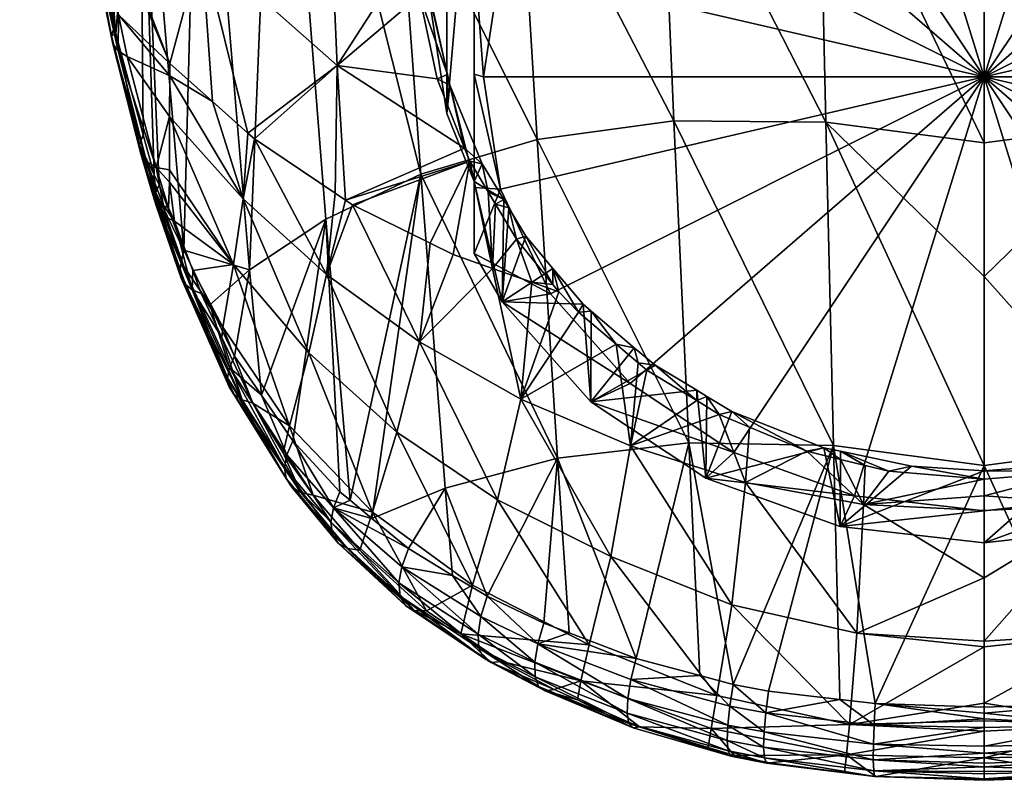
# Model space of a CAD drawing. Extents: x -0.028 to 0.036, y -0.111 to 0.028.
# Tile 1 of 23: x -0.022 to -0.001, y -0.111 to -0.095. Entities that reach past the tile are written whole.
import ezdxf

# ---------------------------------------------------------------- set-up
doc = ezdxf.new("R2010")
doc.units = 0
doc.layers.add('mesh', color=7, linetype='CONTINUOUS')

msp = doc.modelspace()

# ---------------------------------------------------------------- meshes
at = {"layer": 'mesh'}
mesh = msp.add_polyface(dxfattribs=at)
corners = [(-0.020544, -0.091716, 0.103908), (-0.020627, -0.090174, 0.102974), (-0.021189, -0.087554, 0.102362), (-0.021331, -0.085199, 0.101316), (-0.02172, -0.083251, 0.101065), (-0.021027, -0.087638, 0.102045), (-0.021325, -0.087343, 0.103048), (-0.021825, -0.082992, 0.102077), (-0.021293, -0.087223, 0.103394), (-0.021852, -0.083086, 0.101737), (-0.021566, -0.083316, 0.100754), (-0.021817, -0.083173, 0.101396), (-0.02129, -0.087455, 0.102701), (-0.02065, -0.091592, 0.10426), (-0.020683, -0.091452, 0.104621), (-0.020865, -0.081703, 0.098897), (-0.020718, -0.086135, 0.100684), (-0.020515, -0.090362, 0.102825), (-0.012525, -0.089822, 0.094171), (-0.015303, -0.087817, 0.095193), (-0.012988, -0.091006, 0.094983), (-0.018127, -0.089336, 0.0987), (-0.015178, -0.092041, 0.097137), (-0.018266, -0.084998, 0.096823), (-0.015384, -0.083481, 0.09359), (-0.012053, -0.088918, 0.093521), (-0.012102, -0.085922, 0.092374), (-0.012352, -0.08938, 0.093867), (-0.018949, -0.074429, 0.111632), (-0.01798, -0.087419, 0.112124), (-0.019264, -0.088853, 0.109512), (-0.014167, -0.084836, 0.116705), (-0.0137, -0.091612, 0.116417), (-0.016303, -0.086057, 0.114542), (-0.011113, -0.090756, 0.118116), (-0.016895, -0.100449, 0.111794), (-0.020245, -0.076146, 0.108826), (-0.020203, -0.090318, 0.106747), (-0.012188, -0.08966, 0.093897), (-0.012618, -0.090807, 0.094672), (-0.020641, -0.0913, 0.104976)]
mesh.append_faces([[corners[k] for k in face] for face in [(0, 1, 2, 2), (2, 3, 4, 4), (2, 5, 3, 3), (1, 5, 2, 2), (6, 7, 8, 8), (9, 7, 6, 6), (3, 10, 4, 4), (11, 2, 4, 4), (12, 2, 11, 11), (12, 0, 2, 2), (13, 0, 12, 12), (9, 12, 11, 11), (6, 12, 9, 9), (6, 13, 12, 12), (14, 13, 6, 6), (15, 10, 3, 3), (1, 16, 5, 5), (1, 17, 16, 16), (18, 19, 20, 20), (19, 21, 22, 22), (19, 23, 21, 21), (24, 23, 19, 19), (21, 16, 17, 17), (23, 16, 21, 21), (24, 25, 26, 26), (19, 25, 24, 24), (19, 27, 25, 25), (18, 27, 19, 19), (15, 16, 23, 23), (3, 16, 15, 15), (3, 5, 16, 16), (28, 29, 30, 30), (31, 32, 33, 33), (34, 32, 31, 31), (33, 35, 29, 29), (36, 30, 37, 37), (38, 18, 20, 20), (38, 27, 18, 18), (25, 27, 38, 38), (20, 39, 38, 38), (6, 40, 14, 14), (6, 8, 40, 40), (40, 8, 37, 37)]])
mesh = msp.add_polyface(dxfattribs=at)
corners = [(-0.012102, -0.085922, 0.092374), (-0.01045, -0.086909, 0.091969), (-0.010349, -0.086803, 0.091884), (-0.011395, -0.087902, 0.092761), (-0.011569, -0.08817, 0.092962), (-0.012053, -0.088918, 0.093521), (-0.012142, -0.081679, 0.090999), (-0.010236, -0.086684, 0.091789), (-0.008325, -0.083308, 0.119828), (-0.004627, -0.090271, 0.120018), (-0.008044, -0.090277, 0.119342), (-0.004773, -0.083255, 0.120565), (-0.001054, -0.087228, 0.120496), (-0.011113, -0.090756, 0.118116), (-0.011505, -0.083869, 0.118513), (-0.014167, -0.084836, 0.116705), (-0.008597, -0.085495, 0.090793), (-0.008617, -0.085804, 0.090898), (-0.007248, -0.085079, 0.090281), (-0.008733, -0.085566, 0.090854), (-0.009512, -0.086477, 0.091454), (-0.010069, -0.086897, 0.0918), (-0.010349, -0.087195, 0.092035), (-0.011421, -0.088438, 0.092997), (-0.012188, -0.08966, 0.093897), (-0.00954, -0.088597, 0.087725), (-0.007054, -0.086945, 0.086771), (-0.011447, -0.090749, 0.088968), (-0.012054, -0.090238, 0.092261), (-0.010407, -0.091615, 0.088668), (-0.008691, -0.089678, 0.087549), (-0.006454, -0.088192, 0.086691), (-0.00416, -0.085907, 0.086172), (-0.00385, -0.087257, 0.086152), (-0.001054, -0.085553, 0.085968), (-0.001054, -0.086938, 0.085968), (-0.001054, -0.096291, 0.091368), (-0.011234, -0.08814, 0.092778), (-0.007, -0.084948, 0.090169)]
mesh.append_faces([[corners[k] for k in face] for face in [(0, 1, 2, 2), (0, 3, 1, 1), (0, 4, 3, 3), (5, 4, 0, 0), (6, 2, 7, 7), (8, 9, 10, 10), (11, 12, 9, 9), (13, 14, 10, 10), (15, 14, 13, 13), (16, 17, 18, 18), (19, 17, 16, 16), (19, 7, 17, 17), (7, 20, 17, 17), (7, 21, 20, 20), (2, 21, 7, 7), (2, 22, 21, 21), (1, 22, 2, 2), (5, 23, 4, 4), (5, 24, 23, 23), (18, 25, 26, 26), (17, 25, 18, 18), (27, 21, 22, 22), (25, 21, 27, 27), (25, 20, 21, 21), (17, 20, 25, 25), (24, 28, 23, 23), (29, 25, 27, 27), (30, 25, 29, 29), (30, 26, 25, 25), (31, 26, 30, 30), (31, 32, 26, 26), (33, 32, 31, 31), (33, 34, 32, 32), (35, 34, 33, 33), (36, 33, 31, 31), (36, 35, 33, 33), (1, 37, 22, 22), (3, 37, 1, 1), (3, 4, 37, 37), (4, 23, 37, 37), (38, 26, 32, 32), (18, 26, 38, 38), (27, 37, 23, 23), (27, 22, 37, 37)]])
mesh = msp.add_polyface(dxfattribs=at)
corners = [(0.010033, -0.081679, 0.090999), (0.006601, -0.085552, 0.090841), (0.008117, -0.086676, 0.091782), (0.009993, -0.085922, 0.092374), (0.009269, -0.087882, 0.092745), (0.009461, -0.088177, 0.092966), (0.009005, -0.090756, 0.118116), (0.006217, -0.083308, 0.119828), (0.009396, -0.083869, 0.118513), (0.005935, -0.090277, 0.119342), (0.002518, -0.090271, 0.120018), (0.002664, -0.083255, 0.120565), (-0.001054, -0.083689, 0.12066), (-0.001054, -0.087228, 0.120496), (0.009172, -0.088247, 0.092853), (0.009305, -0.088442, 0.092999), (0.008953, -0.087926, 0.092614), (0.007746, -0.086709, 0.091648), (0.008247, -0.087215, 0.092049), (0.007412, -0.08647, 0.09145), (0.006304, -0.085678, 0.090792), (0.006488, -0.085494, 0.090791), (0.005149, -0.084802, 0.090193), (0.005148, -0.085102, 0.0903), (0.009338, -0.090749, 0.088968), (0.007431, -0.088597, 0.087725), (0.004946, -0.086945, 0.086771), (0.004929, -0.084993, 0.090206), (0.002754, -0.084212, 0.089531), (0.002051, -0.085907, 0.086172), (0.004541, -0.0848, 0.090041), (-0.001054, -0.086938, 0.085968), (-0.001054, -0.085553, 0.085968), (0.001741, -0.087257, 0.086152), (0.004346, -0.088192, 0.086691), (0.006582, -0.089678, 0.087549), (-0.001054, -0.096291, 0.091368), (0.008341, -0.08691, 0.091969), (-0.001055, -0.083746, 0.089127)]
mesh.append_faces([[corners[k] for k in face] for face in [(0, 1, 2, 2), (3, 4, 5, 5), (6, 7, 8, 8), (9, 7, 6, 6), (10, 11, 9, 9), (10, 12, 11, 11), (13, 12, 10, 10), (5, 14, 15, 15), (4, 14, 5, 5), (4, 16, 14, 14), (2, 17, 18, 18), (2, 19, 17, 17), (1, 19, 2, 2), (1, 20, 19, 19), (21, 20, 1, 1), (21, 22, 20, 20), (22, 23, 20, 20), (24, 14, 16, 16), (24, 15, 14, 14), (25, 19, 20, 20), (25, 17, 19, 19), (24, 17, 25, 25), (24, 18, 17, 17), (16, 18, 24, 24), (23, 25, 20, 20), (23, 26, 25, 25), (27, 26, 23, 23), (26, 28, 29, 29), (27, 30, 26, 26), (31, 29, 32, 32), (33, 29, 31, 31), (33, 26, 29, 29), (34, 26, 33, 33), (34, 25, 26, 26), (35, 25, 34, 34), (35, 24, 25, 25), (36, 34, 33, 33), (0, 2, 37, 37), (37, 4, 3, 3), (37, 16, 4, 4), (37, 18, 16, 16), (37, 2, 18, 18), (29, 38, 32, 32)]])
mesh = msp.add_polyface(dxfattribs=at)
corners = [(-0.019875, -0.095407, 0.106428), (-0.019777, -0.09536, 0.106877), (-0.019266, -0.097753, 0.107618), (-0.019535, -0.095851, 0.105306), (-0.019731, -0.09573, 0.105662), (-0.018907, -0.098242, 0.106423), (-0.020368, -0.09182, 0.103577), (-0.020544, -0.091716, 0.103908), (-0.019721, -0.094951, 0.10492), (-0.019815, -0.095218, 0.106803), (-0.020458, -0.091252, 0.103369), (-0.020627, -0.090174, 0.102974), (-0.02065, -0.091592, 0.10426), (-0.019846, -0.09558, 0.106041), (-0.019121, -0.098115, 0.106803), (-0.019243, -0.097949, 0.107208), (-0.020683, -0.091452, 0.104621), (-0.018618, -0.09627, 0.104117), (-0.017693, -0.096824, 0.10324), (-0.018618, -0.095998, 0.103866), (-0.020515, -0.090362, 0.102825), (-0.017934, -0.093459, 0.100943), (-0.016931, -0.097505, 0.102725), (-0.018619, -0.097146, 0.104925), (-0.015005, -0.096044, 0.09945), (-0.015178, -0.092041, 0.097137), (-0.018127, -0.089336, 0.0987), (-0.019264, -0.088853, 0.109512), (-0.01919, -0.097538, 0.108011), (-0.015253, -0.099358, 0.113974), (-0.016895, -0.100449, 0.111794), (-0.016303, -0.086057, 0.114542), (-0.020203, -0.090318, 0.106747), (-0.020641, -0.0913, 0.104976), (-0.01798, -0.087419, 0.112124), (-0.018316, -0.100024, 0.10946), (-0.018949, -0.0984, 0.108414), (-0.018846, -0.098615, 0.108613)]
mesh.append_faces([[corners[k] for k in face] for face in [(0, 1, 2, 2), (3, 4, 5, 5), (4, 6, 7, 7), (4, 8, 6, 6), (3, 8, 4, 4), (0, 9, 1, 1), (7, 10, 11, 11), (6, 10, 7, 7), (12, 4, 7, 7), (13, 4, 12, 12), (13, 14, 4, 4), (15, 14, 13, 13), (16, 13, 12, 12), (0, 13, 16, 16), (0, 15, 13, 13), (2, 15, 0, 0), (17, 18, 19, 19), (10, 20, 11, 11), (21, 18, 22, 22), (21, 19, 18, 18), (8, 17, 19, 19), (3, 17, 8, 8), (3, 23, 17, 17), (5, 23, 3, 3), (24, 21, 22, 22), (25, 21, 24, 24), (25, 26, 21, 21), (19, 6, 8, 8), (19, 10, 6, 6), (21, 10, 19, 19), (21, 20, 10, 10), (26, 20, 21, 21), (27, 28, 1, 1), (29, 30, 31, 31), (32, 1, 9, 9), (32, 27, 1, 1), (0, 33, 9, 9), (16, 33, 0, 0), (34, 35, 27, 27), (30, 35, 34, 34), (27, 36, 28, 28), (27, 37, 36, 36), (35, 37, 27, 27), (33, 32, 9, 9)]])
mesh = msp.add_polyface(dxfattribs=at)
corners = [(-0.015234, -0.10055, 0.103501), (-0.014829, -0.098948, 0.101518), (-0.015048, -0.098801, 0.101642), (-0.014674, -0.099052, 0.10143), (-0.015005, -0.096044, 0.09945), (-0.016791, -0.097629, 0.102631), (-0.013002, -0.099877, 0.100653), (-0.012505, -0.100122, 0.100422), (-0.012148, -0.098109, 0.09861), (-0.012259, -0.097829, 0.098495), (-0.012853, -0.096335, 0.097882), (-0.012988, -0.091006, 0.094983), (-0.015178, -0.092041, 0.097137), (-0.013282, -0.092733, 0.096049), (-0.015303, -0.087817, 0.095193), (-0.013234, -0.094532, 0.097029), (-0.016303, -0.086057, 0.114542), (-0.013204, -0.098389, 0.115896), (-0.015253, -0.099358, 0.113974), (-0.0137, -0.091612, 0.116417), (-0.01276, -0.091185, 0.094928), (-0.012618, -0.090807, 0.094672), (-0.013031, -0.0928, 0.095916), (-0.013043, -0.093002, 0.096033), (-0.012627, -0.096236, 0.097668), (-0.012972, -0.094691, 0.096941), (-0.012575, -0.096468, 0.097777), (-0.013054, -0.094392, 0.094658), (-0.012645, -0.091702, 0.093106), (-0.012188, -0.08966, 0.093897), (-0.012645, -0.097081, 0.096211), (-0.012054, -0.098545, 0.097056), (-0.012054, -0.090238, 0.092261), (-0.013266, -0.09334, 0.09638), (-0.013026, -0.093416, 0.096255)]
mesh.append_faces([[corners[k] for k in face] for face in [(0, 1, 2, 2), (0, 3, 1, 1), (4, 2, 1, 1), (4, 5, 2, 2), (6, 7, 8, 8), (8, 3, 6, 6), (8, 1, 3, 3), (9, 1, 8, 8), (9, 4, 1, 1), (10, 4, 9, 9), (11, 12, 13, 13), (11, 14, 12, 12), (10, 15, 4, 4), (16, 17, 18, 18), (16, 19, 17, 17), (11, 20, 21, 21), (13, 20, 11, 11), (13, 22, 20, 20), (13, 23, 22, 22), (15, 24, 25, 25), (10, 24, 15, 15), (10, 26, 24, 24), (9, 26, 10, 10), (27, 22, 23, 23), (27, 20, 22, 22), (28, 20, 27, 27), (28, 21, 20, 20), (29, 21, 28, 28), (30, 26, 31, 31), (30, 24, 26, 26), (27, 24, 30, 30), (27, 25, 24, 24), (30, 28, 27, 27), (30, 32, 28, 28), (31, 32, 30, 30), (12, 33, 13, 13), (4, 33, 12, 12), (4, 15, 33, 33), (33, 23, 13, 13), (33, 34, 23, 23), (15, 34, 33, 33), (15, 25, 34, 34), (27, 23, 34, 34), (34, 25, 27, 27)]])
mesh = msp.add_polyface(dxfattribs=at)
corners = [(0.010854, -0.099813, 0.100693), (0.010043, -0.098102, 0.098607), (0.009642, -0.098769, 0.098847), (-0.001054, -0.100598, 0.118934), (-0.001054, -0.097712, 0.119271), (0.002362, -0.097269, 0.119225), (-0.001054, -0.087228, 0.120496), (0.005636, -0.097237, 0.118613), (0.005318, -0.104179, 0.117624), (0.008588, -0.09764, 0.11748), (0.008148, -0.104512, 0.116589), (0.002518, -0.090271, 0.120018), (0.005935, -0.090277, 0.119342), (0.009005, -0.090756, 0.118116), (0.011095, -0.098389, 0.115896), (0.009478, -0.099044, 0.098945), (0.009204, -0.099119, 0.098821), (0.009001, -0.099475, 0.098953), (0.009308, -0.098937, 0.098753), (0.009921, -0.09786, 0.098355), (0.010152, -0.097828, 0.098495), (0.009338, -0.090749, 0.088968), (0.009946, -0.091792, 0.08957), (0.009946, -0.090238, 0.092261), (0.009946, -0.098545, 0.097056), (0.009946, -0.100098, 0.094365), (0.009305, -0.088442, 0.092999), (0.010537, -0.091702, 0.093106), (0.009897, -0.08931, 0.093647), (0.009746, -0.096291, 0.091368), (0.009946, -0.096234, 0.091468), (0.009378, -0.093871, 0.08997), (0.009946, -0.098674, 0.093135), (0.009378, -0.098712, 0.092765), (0.008299, -0.091615, 0.088668), (0.006582, -0.089678, 0.087549), (0.009946, -0.093569, 0.090188), (-0.001054, -0.096291, 0.091368), (0.008299, -0.100968, 0.094068), (0.004346, -0.088192, 0.086691), (0.001741, -0.087257, 0.086152), (-0.001054, -0.086938, 0.085968)]
mesh.append_faces([[corners[k] for k in face] for face in [(0, 1, 2, 2), (3, 4, 5, 5), (6, 5, 4, 4), (7, 8, 5, 5), (9, 10, 7, 7), (11, 5, 6, 6), (11, 7, 5, 5), (12, 7, 11, 11), (12, 9, 7, 7), (13, 9, 12, 12), (13, 14, 9, 9), (15, 16, 17, 17), (2, 16, 15, 15), (2, 18, 16, 16), (1, 18, 2, 2), (1, 19, 18, 18), (20, 19, 1, 1), (21, 22, 23, 23), (18, 24, 25, 25), (19, 24, 18, 18), (23, 26, 21, 21), (27, 28, 23, 23), (29, 30, 31, 31), (29, 32, 30, 30), (33, 32, 29, 29), (33, 25, 32, 32), (34, 21, 35, 35), (34, 22, 21, 21), (31, 22, 34, 34), (31, 36, 22, 22), (30, 36, 31, 31), (37, 38, 33, 33), (37, 31, 34, 34), (37, 29, 31, 31), (33, 29, 37, 37), (37, 35, 39, 39), (34, 35, 37, 37), (40, 41, 37, 37), (23, 22, 36, 36), (32, 25, 24, 24), (23, 32, 24, 24), (23, 30, 32, 32), (36, 30, 23, 23)]])
mesh = msp.add_polyface(dxfattribs=at)
corners = [(-0.012148, -0.098109, 0.09861), (-0.011656, -0.100421, 0.100108), (-0.011751, -0.098771, 0.098847), (-0.011592, -0.099036, 0.098942), (-0.008044, -0.090277, 0.119342), (-0.004627, -0.090271, 0.120018), (-0.004471, -0.097269, 0.119225), (-0.001054, -0.097712, 0.119271), (-0.001054, -0.100598, 0.118934), (-0.001054, -0.087228, 0.120496), (-0.013204, -0.098389, 0.115896), (-0.0137, -0.091612, 0.116417), (-0.010697, -0.09764, 0.11748), (-0.011113, -0.090756, 0.118116), (-0.007744, -0.097237, 0.118613), (-0.007427, -0.104179, 0.117624), (-0.012259, -0.097829, 0.098495), (-0.011882, -0.098162, 0.098472), (-0.012575, -0.096468, 0.097777), (-0.011306, -0.099113, 0.098817), (-0.011141, -0.099789, 0.099212), (-0.011414, -0.098935, 0.098752), (-0.011421, -0.088438, 0.092997), (-0.012054, -0.091792, 0.08957), (-0.011447, -0.090749, 0.088968), (-0.012054, -0.090238, 0.092261), (-0.012188, -0.08966, 0.093897), (-0.012645, -0.091702, 0.093106), (-0.012054, -0.098545, 0.097056), (-0.011854, -0.096291, 0.091368), (-0.012054, -0.096234, 0.091468), (-0.011486, -0.098712, 0.092765), (-0.012054, -0.093569, 0.090188), (-0.011486, -0.093871, 0.08997), (-0.010407, -0.091615, 0.088668), (-0.012054, -0.098674, 0.093135), (-0.012054, -0.100098, 0.094365), (-0.001054, -0.096291, 0.091368), (-0.008691, -0.089678, 0.087549), (-0.006454, -0.088192, 0.086691), (-0.010407, -0.100968, 0.094068), (-0.008691, -0.102905, 0.095186)]
mesh.append_faces([[corners[k] for k in face] for face in [(0, 1, 2, 2), (1, 3, 2, 2), (4, 5, 6, 6), (6, 7, 8, 8), (5, 7, 6, 6), (5, 9, 7, 7), (10, 11, 12, 12), (13, 12, 11, 11), (14, 12, 13, 13), (14, 15, 12, 12), (14, 4, 6, 6), (13, 4, 14, 14), (16, 17, 18, 18), (19, 3, 20, 20), (21, 3, 19, 19), (21, 2, 3, 3), (17, 2, 21, 21), (17, 0, 2, 2), (16, 0, 17, 17), (22, 23, 24, 24), (22, 25, 23, 23), (26, 27, 25, 25), (28, 17, 21, 21), (18, 17, 28, 28), (29, 30, 31, 31), (29, 32, 30, 30), (33, 32, 29, 29), (33, 23, 32, 32), (34, 23, 33, 33), (34, 24, 23, 23), (31, 35, 36, 36), (30, 35, 31, 31), (37, 34, 33, 33), (37, 38, 34, 34), (39, 38, 37, 37), (37, 31, 40, 40), (37, 29, 31, 31), (33, 29, 37, 37), (40, 41, 37, 37), (25, 32, 23, 23), (25, 30, 32, 32), (28, 30, 25, 25), (28, 35, 30, 30), (36, 35, 28, 28)]])
mesh = msp.add_polyface(dxfattribs=at)
corners = [(-0.019266, -0.097753, 0.107618), (-0.019777, -0.09536, 0.106877), (-0.01919, -0.097538, 0.108011), (-0.018907, -0.098242, 0.106423), (-0.019731, -0.09573, 0.105662), (-0.019121, -0.098115, 0.106803), (-0.018983, -0.098833, 0.107592), (-0.019243, -0.097949, 0.107208), (-0.019009, -0.098679, 0.107907), (-0.018937, -0.098941, 0.108052), (-0.018905, -0.099085, 0.107759), (-0.018917, -0.098783, 0.10834), (-0.0184, -0.100472, 0.108919), (-0.018512, -0.099402, 0.106923), (-0.017242, -0.100334, 0.105945), (-0.018619, -0.098558, 0.106228), (-0.016791, -0.097629, 0.102631), (-0.015234, -0.10055, 0.103501), (-0.015048, -0.098801, 0.101642), (-0.01703, -0.098917, 0.104153), (-0.016931, -0.097505, 0.102725), (-0.017693, -0.096824, 0.10324), (-0.018618, -0.09627, 0.104117), (-0.018619, -0.097146, 0.104925), (-0.018619, -0.098293, 0.105983), (-0.015005, -0.096044, 0.09945), (-0.018949, -0.0984, 0.108414), (-0.018988, -0.098527, 0.108191), (-0.019018, -0.098626, 0.108016), (-0.018898, -0.098942, 0.107329), (-0.018752, -0.099063, 0.107005), (-0.018645, -0.099114, 0.106843), (-0.01869, -0.099319, 0.107187), (-0.018846, -0.098615, 0.108613), (-0.018316, -0.100024, 0.10946), (-0.018822, -0.099213, 0.107468)]
mesh.append_faces([[corners[k] for k in face] for face in [(0, 1, 2, 2), (3, 4, 5, 5), (0, 6, 7, 7), (8, 6, 0, 0), (9, 6, 8, 8), (9, 10, 6, 6), (11, 12, 9, 9), (13, 14, 15, 15), (16, 17, 18, 18), (16, 19, 17, 17), (20, 19, 16, 16), (20, 21, 19, 19), (22, 19, 21, 21), (23, 19, 22, 22), (23, 14, 19, 19), (24, 14, 23, 23), (24, 15, 14, 14), (3, 24, 23, 23), (15, 24, 3, 3), (25, 20, 16, 16), (26, 27, 0, 0), (0, 28, 8, 8), (27, 28, 0, 0), (5, 29, 30, 30), (30, 31, 3, 3), (0, 2, 26, 26), (3, 5, 30, 30), (7, 29, 5, 5), (6, 29, 7, 7), (32, 30, 29, 29), (30, 13, 31, 31), (29, 6, 10, 10), (9, 8, 28, 28), (11, 27, 26, 26), (11, 28, 27, 27), (32, 13, 30, 30), (33, 11, 26, 26), (34, 11, 33, 33), (35, 32, 29, 29), (10, 35, 29, 29), (11, 9, 28, 28), (13, 15, 31, 31), (3, 31, 15, 15)]])
mesh = msp.add_polyface(dxfattribs=at)
corners = [(-0.003804, -0.108285, 0.105778), (-0.001054, -0.10846, 0.105745), (-0.001054, -0.107092, 0.103517), (-0.003656, -0.105508, 0.101695), (-0.003109, -0.104794, 0.100794), (-0.003624, -0.104668, 0.100757), (-0.001054, -0.105639, 0.101655), (-0.001054, -0.105325, 0.101253), (-0.004881, -0.10436, 0.100666), (-0.006202, -0.105037, 0.101865), (-0.004156, -0.104538, 0.100718), (-0.006116, -0.103843, 0.100513), (-0.006499, -0.107673, 0.105874), (-0.00396, -0.110253, 0.11031), (-0.001054, -0.10858, 0.105941), (-0.001054, -0.10467, 0.1182), (-0.001054, -0.109883, 0.11726), (-0.003404, -0.109803, 0.117191), (-0.004306, -0.10424, 0.118171), (-0.004169, -0.109714, 0.117116), (-0.005706, -0.109534, 0.116968), (-0.004471, -0.097269, 0.119225), (-0.001054, -0.100598, 0.118934), (-0.006465, -0.109392, 0.116854), (-0.007744, -0.097237, 0.118613), (-0.0065, -0.103503, 0.100264), (-0.004512, -0.104288, 0.1005), (-0.007054, -0.104945, 0.097164), (-0.00416, -0.105983, 0.097763), (-0.001054, -0.105645, 0.096768), (-0.001054, -0.106337, 0.097968), (-0.00385, -0.105326, 0.096584), (-0.006454, -0.104392, 0.096044), (-0.001054, -0.096291, 0.091368), (-0.008691, -0.102905, 0.095186), (-0.001058, -0.104963, 0.100848), (-0.004157, -0.104363, 0.100523), (-0.002624, -0.104686, 0.100622), (-0.001054, -0.104785, 0.100656)]
mesh.append_faces([[corners[k] for k in face] for face in [(0, 1, 2, 2), (3, 4, 5, 5), (6, 7, 3, 3), (3, 8, 9, 9), (3, 10, 8, 8), (5, 10, 3, 3), (8, 11, 9, 9), (0, 9, 12, 12), (0, 3, 9, 9), (2, 3, 0, 0), (2, 6, 3, 3), (13, 0, 12, 12), (14, 1, 0, 0), (15, 16, 17, 17), (18, 19, 20, 20), (18, 17, 19, 19), (21, 22, 15, 15), (20, 23, 18, 18), (18, 15, 17, 17), (18, 21, 15, 15), (24, 21, 18, 18), (8, 25, 11, 11), (8, 26, 25, 25), (10, 26, 8, 8), (27, 26, 28, 28), (27, 25, 26, 26), (29, 28, 30, 30), (31, 28, 29, 29), (31, 27, 28, 28), (32, 27, 31, 31), (31, 29, 33, 33), (33, 32, 31, 31), (33, 34, 32, 32), (3, 35, 4, 4), (3, 7, 35, 35), (10, 36, 26, 26), (37, 4, 35, 35), (36, 4, 37, 37), (36, 5, 4, 4), (10, 5, 36, 36), (28, 36, 37, 37), (28, 26, 36, 36), (28, 38, 30, 30), (37, 38, 28, 28)]])
mesh = msp.add_polyface(dxfattribs=at)
corners = [(0.004093, -0.105037, 0.101865), (0.004008, -0.103844, 0.100513), (0.002798, -0.104353, 0.100663), (0.002041, -0.104538, 0.100719), (0.001548, -0.105508, 0.101695), (0.001515, -0.104667, 0.100757), (-0.001054, -0.105325, 0.101253), (-0.001054, -0.105639, 0.101655), (0.000994, -0.104795, 0.100795), (0.004391, -0.107673, 0.105874), (0.001695, -0.108285, 0.105778), (-0.001054, -0.10846, 0.105745), (-0.001054, -0.10858, 0.105941), (-0.001054, -0.107092, 0.103517), (0.002197, -0.10424, 0.118171), (-0.001054, -0.10467, 0.1182), (-0.001054, -0.100598, 0.118934), (0.003597, -0.109534, 0.116968), (0.002061, -0.109714, 0.117116), (0.004357, -0.109392, 0.116854), (0.005318, -0.104179, 0.117624), (0.001296, -0.109803, 0.117191), (-0.001054, -0.109883, 0.11726), (0.002362, -0.097269, 0.119225), (0.000877, -0.104634, 0.100605), (0.002846, -0.104147, 0.100458), (0.002051, -0.105983, 0.097763), (0.004632, -0.103379, 0.100226), (-0.001054, -0.106337, 0.097968), (0.001741, -0.105326, 0.096584), (0.004346, -0.104392, 0.096044), (-0.001054, -0.105645, 0.096768), (-0.001054, -0.096291, 0.091368), (0.006582, -0.102905, 0.095186), (-0.001058, -0.104963, 0.100848), (0.002041, -0.104346, 0.100518), (-0.001054, -0.104785, 0.100656), (-0.002624, -0.104686, 0.100622)]
mesh.append_faces([[corners[k] for k in face] for face in [(0, 1, 2, 2), (3, 0, 2, 2), (3, 4, 0, 0), (5, 4, 3, 3), (6, 7, 4, 4), (8, 4, 5, 5), (8, 6, 4, 4), (4, 9, 0, 0), (4, 10, 9, 9), (10, 11, 12, 12), (4, 11, 10, 10), (4, 13, 11, 11), (7, 13, 4, 4), (14, 15, 16, 16), (14, 17, 18, 18), (14, 19, 17, 17), (20, 19, 14, 14), (21, 14, 18, 18), (21, 15, 14, 14), (22, 15, 21, 21), (23, 14, 16, 16), (23, 20, 14, 14), (24, 8, 5, 5), (1, 25, 2, 2), (26, 25, 27, 27), (28, 24, 26, 26), (29, 26, 30, 30), (29, 28, 26, 26), (31, 28, 29, 29), (32, 29, 30, 30), (32, 31, 29, 29), (30, 33, 32, 32), (34, 6, 8, 8), (35, 3, 2, 2), (35, 5, 3, 3), (24, 5, 35, 35), (36, 8, 24, 24), (36, 34, 8, 8), (37, 34, 36, 36), (2, 25, 35, 35), (35, 25, 26, 26), (26, 24, 35, 35), (28, 36, 24, 24)]])
mesh = msp.add_polyface(dxfattribs=at)
corners = [(0.006568, -0.109288, 0.116212), (0.007892, -0.10828, 0.115954), (0.008572, -0.108518, 0.115551), (0.006861, -0.10206, 0.09995), (0.008686, -0.100695, 0.099812), (0.008118, -0.100926, 0.099581), (0.006571, -0.104246, 0.102147), (0.004008, -0.103844, 0.100513), (0.004093, -0.105037, 0.101865), (0.004665, -0.103567, 0.100431), (0.00514, -0.103271, 0.100337), (0.006999, -0.106634, 0.105981), (0.004391, -0.107673, 0.105874), (0.007462, -0.108538, 0.110168), (0.00471, -0.109631, 0.110296), (0.001695, -0.108285, 0.105778), (0.008148, -0.104512, 0.116589), (0.006454, -0.108829, 0.116414), (0.005318, -0.104179, 0.117624), (0.005077, -0.109199, 0.116703), (0.004357, -0.109392, 0.116854), (0.005636, -0.097237, 0.118613), (0.004632, -0.103379, 0.100226), (0.002846, -0.104147, 0.100458), (0.004932, -0.103189, 0.100165), (0.00514, -0.103057, 0.100123), (0.006512, -0.102134, 0.099825), (0.006306, -0.102318, 0.099885), (0.007412, -0.101333, 0.099564), (0.007745, -0.101036, 0.099467), (0.002051, -0.105983, 0.097763), (0.004946, -0.104945, 0.097164), (0.007431, -0.103294, 0.09621), (0.008241, -0.10042, 0.099264), (0.006582, -0.102905, 0.095186), (0.008299, -0.100968, 0.094068), (0.004346, -0.104392, 0.096044), (-0.001054, -0.096291, 0.091368), (0.006409, -0.102468, 0.100083), (0.008937, -0.103237, 0.10251)]
mesh.append_faces([[corners[k] for k in face] for face in [(0, 1, 2, 2), (3, 4, 5, 5), (6, 7, 8, 8), (6, 9, 7, 7), (10, 9, 6, 6), (8, 11, 6, 6), (8, 12, 11, 11), (12, 13, 11, 11), (12, 14, 13, 13), (15, 14, 12, 12), (16, 17, 18, 18), (16, 1, 17, 17), (18, 19, 20, 20), (17, 19, 18, 18), (21, 16, 18, 18), (7, 22, 23, 23), (9, 22, 7, 7), (9, 24, 22, 22), (10, 24, 9, 9), (10, 25, 24, 24), (3, 26, 27, 27), (3, 28, 26, 26), (5, 28, 3, 3), (5, 29, 28, 28), (30, 22, 31, 31), (26, 28, 32, 32), (32, 27, 26, 26), (32, 25, 27, 27), (31, 25, 32, 32), (31, 24, 25, 25), (22, 24, 31, 31), (32, 29, 33, 33), (28, 29, 32, 32), (34, 32, 35, 35), (34, 31, 32, 32), (36, 31, 34, 34), (36, 30, 31, 31), (37, 34, 35, 35), (38, 39, 3, 3), (38, 6, 39, 39), (38, 10, 6, 6), (38, 25, 10, 10), (38, 27, 25, 25), (38, 3, 27, 27)]])
mesh = msp.add_polyface(dxfattribs=at)
corners = [(-0.011046, -0.103237, 0.10251), (-0.008991, -0.102054, 0.099947), (-0.009806, -0.101366, 0.099721), (-0.00868, -0.104246, 0.102147), (-0.008519, -0.102453, 0.100077), (-0.008328, -0.102614, 0.10013), (-0.007255, -0.103272, 0.100338), (-0.006768, -0.10357, 0.100432), (-0.006202, -0.105037, 0.101865), (-0.006116, -0.103843, 0.100513), (-0.009108, -0.106634, 0.105981), (-0.006499, -0.107673, 0.105874), (-0.006818, -0.109631, 0.110296), (-0.009571, -0.108538, 0.110168), (-0.007427, -0.104179, 0.117624), (-0.007185, -0.109199, 0.116703), (-0.008563, -0.108829, 0.116414), (-0.006465, -0.109392, 0.116854), (-0.010257, -0.104512, 0.116589), (-0.010001, -0.10828, 0.115954), (-0.010697, -0.09764, 0.11748), (-0.004306, -0.10424, 0.118171), (-0.007744, -0.097237, 0.118613), (-0.010353, -0.100419, 0.099265), (-0.010227, -0.100925, 0.099581), (-0.009528, -0.101341, 0.099566), (-0.009706, -0.101189, 0.099516), (-0.0086, -0.10213, 0.099824), (-0.008153, -0.102509, 0.099948), (-0.007254, -0.103049, 0.10012), (-0.007036, -0.10318, 0.100162), (-0.0065, -0.103503, 0.100264), (-0.00954, -0.103294, 0.09621), (-0.007054, -0.104945, 0.097164), (-0.006454, -0.104392, 0.096044), (-0.008691, -0.102905, 0.095186), (-0.011447, -0.101141, 0.094968), (-0.010407, -0.100968, 0.094068)]
mesh.append_faces([[corners[k] for k in face] for face in [(0, 1, 2, 2), (3, 1, 0, 0), (3, 4, 1, 1), (5, 4, 3, 3), (3, 6, 5, 5), (3, 7, 6, 6), (8, 7, 3, 3), (8, 9, 7, 7), (10, 3, 0, 0), (11, 3, 10, 10), (11, 8, 3, 3), (12, 10, 13, 13), (12, 11, 10, 10), (14, 15, 16, 16), (14, 17, 15, 15), (18, 16, 19, 19), (18, 14, 16, 16), (18, 20, 14, 14), (21, 14, 22, 22), (21, 17, 14, 14), (23, 24, 2, 2), (2, 25, 26, 26), (1, 25, 2, 2), (1, 27, 25, 25), (4, 27, 1, 1), (4, 28, 27, 27), (5, 28, 4, 4), (5, 6, 28, 28), (6, 29, 28, 28), (6, 30, 29, 29), (7, 30, 6, 6), (7, 31, 30, 30), (9, 31, 7, 7), (32, 25, 27, 27), (32, 26, 25, 25), (29, 30, 33, 33), (32, 29, 33, 33), (32, 28, 29, 29), (27, 28, 32, 32), (30, 31, 33, 33), (34, 32, 33, 33), (35, 32, 34, 34), (35, 36, 32, 32), (37, 36, 35, 35)]])
mesh = msp.add_polyface(dxfattribs=at)
corners = [(-0.01579, -0.105255, 0.110529), (-0.016824, -0.103328, 0.108968), (-0.017057, -0.103255, 0.109285), (-0.017328, -0.102555, 0.110653), (-0.016638, -0.103156, 0.111583), (-0.016095, -0.10444, 0.112021), (-0.010227, -0.100925, 0.099581), (-0.010812, -0.100719, 0.099797), (-0.011046, -0.103237, 0.10251), (-0.011656, -0.100421, 0.100108), (-0.013234, -0.102002, 0.102956), (-0.012505, -0.100122, 0.100422), (-0.016173, -0.104397, 0.109592), (-0.016036, -0.103812, 0.10857), (-0.009806, -0.101366, 0.099721), (-0.014674, -0.099052, 0.10143), (-0.015234, -0.10055, 0.103501), (-0.013002, -0.099877, 0.100653), (-0.015619, -0.102244, 0.105955), (-0.01703, -0.098917, 0.104153), (-0.013721, -0.103948, 0.105995), (-0.011547, -0.105411, 0.106017), (-0.017242, -0.100334, 0.105945), (-0.014248, -0.105675, 0.109256), (-0.012148, -0.098109, 0.09861), (-0.011141, -0.099789, 0.099212), (-0.011592, -0.099036, 0.098942), (-0.010355, -0.100766, 0.099529), (-0.015253, -0.099358, 0.113974), (-0.014948, -0.10524, 0.113229), (-0.015965, -0.104136, 0.112319), (-0.013204, -0.098389, 0.115896), (-0.014256, -0.105812, 0.113731), (-0.014729, -0.105421, 0.113388), (-0.01268, -0.105159, 0.115127), (-0.010257, -0.104512, 0.116589), (-0.010697, -0.09764, 0.11748), (-0.016895, -0.100449, 0.111794), (-0.010353, -0.100419, 0.099265), (-0.010936, -0.099724, 0.099038), (-0.011306, -0.099113, 0.098817), (-0.009706, -0.101189, 0.099516), (-0.011447, -0.101141, 0.094968), (-0.012054, -0.100098, 0.094365), (-0.012054, -0.098545, 0.097056), (-0.011414, -0.098935, 0.098752), (-0.00954, -0.103294, 0.09621), (-0.010407, -0.100968, 0.094068), (-0.011486, -0.098712, 0.092765)]
mesh.append_faces([[corners[k] for k in face] for face in [(0, 1, 2, 2), (3, 4, 5, 5), (6, 7, 8, 8), (9, 8, 7, 7), (9, 10, 8, 8), (11, 10, 9, 9), (12, 13, 1, 1), (8, 14, 6, 6), (10, 15, 16, 16), (10, 17, 15, 15), (11, 17, 10, 10), (18, 16, 19, 19), (20, 16, 18, 18), (20, 10, 16, 16), (21, 8, 10, 10), (13, 18, 22, 22), (23, 20, 18, 18), (24, 11, 9, 9), (9, 25, 26, 26), (7, 25, 9, 9), (7, 27, 25, 25), (6, 27, 7, 7), (28, 29, 30, 30), (31, 32, 33, 33), (31, 34, 32, 32), (35, 34, 31, 31), (28, 31, 33, 33), (31, 36, 35, 35), (28, 4, 37, 37), (30, 4, 28, 28), (38, 27, 6, 6), (39, 27, 38, 38), (39, 25, 27, 27), (40, 25, 39, 39), (14, 41, 38, 38), (42, 43, 44, 44), (42, 40, 39, 39), (42, 45, 40, 40), (44, 45, 42, 42), (42, 41, 46, 46), (42, 38, 41, 41), (39, 38, 42, 42), (47, 43, 42, 42), (48, 43, 47, 47)]])
mesh = msp.add_polyface(dxfattribs=at)
corners = [(-0.018134, -0.100881, 0.107991), (-0.018512, -0.099402, 0.106923), (-0.01869, -0.099319, 0.107187), (-0.018121, -0.100465, 0.107458), (-0.018372, -0.100295, 0.109223), (-0.017752, -0.101207, 0.110229), (-0.017328, -0.102555, 0.110653), (-0.017939, -0.100962, 0.107708), (-0.017492, -0.10191, 0.108213), (-0.017057, -0.103255, 0.109285), (-0.016824, -0.103328, 0.108968), (-0.017217, -0.102314, 0.110952), (-0.016638, -0.103156, 0.111583), (-0.018822, -0.099213, 0.107468), (-0.018279, -0.10077, 0.108293), (-0.01723, -0.103136, 0.109626), (-0.01579, -0.105255, 0.110529), (-0.018905, -0.099085, 0.107759), (-0.018369, -0.100632, 0.108606), (-0.017335, -0.102975, 0.109976), (-0.015987, -0.105135, 0.11091), (-0.018937, -0.098941, 0.108052), (-0.0184, -0.100472, 0.108919), (-0.017368, -0.102779, 0.110324), (-0.016107, -0.104952, 0.111299), (-0.016144, -0.104717, 0.111675), (-0.018917, -0.098783, 0.10834), (-0.016095, -0.10444, 0.112021), (-0.017242, -0.100334, 0.105945), (-0.017472, -0.101689, 0.107839), (-0.016036, -0.103812, 0.10857), (-0.015619, -0.102244, 0.105955), (-0.01703, -0.098917, 0.104153), (-0.016895, -0.100449, 0.111794), (-0.018316, -0.100024, 0.10946)]
mesh.append_faces([[corners[k] for k in face] for face in [(0, 1, 2, 2), (0, 3, 1, 1), (4, 5, 6, 6), (0, 7, 3, 3), (0, 8, 7, 7), (9, 8, 0, 0), (9, 10, 8, 8), (6, 11, 12, 12), (5, 11, 6, 6), (13, 0, 2, 2), (14, 0, 13, 13), (14, 9, 0, 0), (15, 9, 14, 14), (15, 16, 9, 9), (17, 14, 13, 13), (18, 14, 17, 17), (18, 15, 14, 14), (19, 15, 18, 18), (19, 20, 15, 15), (21, 18, 17, 17), (22, 18, 21, 21), (22, 19, 18, 18), (23, 19, 22, 22), (23, 24, 19, 19), (25, 24, 23, 23), (4, 22, 26, 26), (4, 23, 22, 22), (6, 23, 4, 4), (6, 25, 23, 23), (27, 25, 6, 6), (3, 28, 1, 1), (7, 8, 29, 29), (10, 29, 8, 8), (10, 30, 29, 29), (31, 32, 28, 28), (29, 3, 7, 7), (29, 28, 3, 3), (30, 28, 29, 29), (33, 12, 11, 11), (11, 5, 33, 33), (34, 4, 26, 26), (4, 34, 5, 5), (33, 5, 34, 34)]])
mesh = msp.add_polyface(dxfattribs=at)
corners = [(-0.01579, -0.105255, 0.110529), (-0.016173, -0.104397, 0.109592), (-0.016824, -0.103328, 0.108968), (-0.016095, -0.10444, 0.112021), (-0.015965, -0.104136, 0.112319), (-0.015088, -0.105584, 0.11294), (-0.016638, -0.103156, 0.111583), (-0.015526, -0.105308, 0.110175), (-0.014729, -0.105421, 0.113388), (-0.014256, -0.105812, 0.113731), (-0.014948, -0.10524, 0.113229), (-0.013472, -0.106461, 0.114301), (-0.013615, -0.106854, 0.114032), (-0.012518, -0.10704, 0.114833), (-0.015987, -0.105135, 0.11091), (-0.01723, -0.103136, 0.109626), (-0.014785, -0.106462, 0.111377), (-0.014987, -0.106346, 0.111786), (-0.013338, -0.107798, 0.112391), (-0.013531, -0.107691, 0.112836), (-0.016107, -0.104952, 0.111299), (-0.017335, -0.102975, 0.109976), (-0.015108, -0.106153, 0.112198), (-0.013646, -0.107489, 0.113276), (-0.011853, -0.10882, 0.113788), (-0.016144, -0.104717, 0.111675), (-0.015142, -0.105894, 0.11259), (-0.013674, -0.107204, 0.113683), (-0.01195, -0.108612, 0.11425), (-0.011969, -0.108307, 0.114664), (-0.016036, -0.103812, 0.10857), (-0.014248, -0.105675, 0.109256), (-0.015619, -0.102244, 0.105955), (-0.012088, -0.107249, 0.109811), (-0.013721, -0.103948, 0.105995), (-0.01268, -0.105159, 0.115127), (-0.015253, -0.099358, 0.113974), (-0.014515, -0.106495, 0.110992), (-0.013078, -0.107804, 0.111967)]
mesh.append_faces([[corners[k] for k in face] for face in [(0, 1, 2, 2), (3, 4, 5, 5), (3, 6, 4, 4), (0, 7, 1, 1), (5, 8, 9, 9), (5, 10, 8, 8), (4, 10, 5, 5), (11, 5, 9, 9), (11, 12, 5, 5), (13, 12, 11, 11), (14, 0, 15, 15), (14, 16, 0, 0), (17, 16, 14, 14), (17, 18, 16, 16), (19, 18, 17, 17), (20, 14, 21, 21), (20, 17, 14, 14), (22, 17, 20, 20), (22, 19, 17, 17), (23, 19, 22, 22), (23, 24, 19, 19), (25, 22, 20, 20), (26, 22, 25, 25), (26, 23, 22, 22), (27, 23, 26, 26), (27, 28, 23, 23), (3, 26, 25, 25), (5, 26, 3, 3), (5, 27, 26, 26), (12, 27, 5, 5), (12, 29, 27, 27), (7, 30, 1, 1), (7, 31, 30, 30), (31, 32, 30, 30), (33, 34, 31, 31), (35, 11, 9, 9), (36, 8, 10, 10), (0, 37, 7, 7), (16, 37, 0, 0), (18, 37, 16, 16), (18, 38, 37, 37), (37, 31, 7, 7), (31, 37, 38, 38)]])
mesh = msp.add_polyface(dxfattribs=at)
corners = [(-0.013338, -0.107798, 0.112391), (-0.01234, -0.108301, 0.112368), (-0.013078, -0.107804, 0.111967), (-0.011684, -0.108918, 0.113311), (-0.012518, -0.10704, 0.114833), (-0.011909, -0.107924, 0.115005), (-0.013615, -0.106854, 0.114032), (-0.011774, -0.107491, 0.115249), (-0.010681, -0.108518, 0.115551), (-0.010552, -0.108069, 0.115778), (-0.011456, -0.108898, 0.112849), (-0.010329, -0.109504, 0.113364), (-0.010523, -0.109532, 0.113844), (-0.009823, -0.109725, 0.113551), (-0.013531, -0.107691, 0.112836), (-0.011853, -0.10882, 0.113788), (-0.010663, -0.109437, 0.114336), (-0.008625, -0.110331, 0.114539), (-0.01195, -0.108612, 0.11425), (-0.013646, -0.107489, 0.113276), (-0.010739, -0.109226, 0.114804), (-0.008715, -0.110231, 0.115035), (-0.011969, -0.108307, 0.114664), (-0.013674, -0.107204, 0.113683), (-0.010745, -0.108913, 0.115219), (-0.008755, -0.110013, 0.115499), (-0.008742, -0.109692, 0.115901), (-0.010001, -0.10828, 0.115954), (-0.009752, -0.109311, 0.112265), (-0.011547, -0.105411, 0.106017), (-0.013234, -0.102002, 0.102956), (-0.013721, -0.103948, 0.105995), (-0.009108, -0.106634, 0.105981), (-0.011046, -0.103237, 0.10251), (-0.009571, -0.108538, 0.110168), (-0.012088, -0.107249, 0.109811), (-0.014248, -0.105675, 0.109256), (-0.010257, -0.104512, 0.116589), (-0.01268, -0.105159, 0.115127), (-0.013472, -0.106461, 0.114301)]
mesh.append_faces([[corners[k] for k in face] for face in [(0, 1, 2, 2), (3, 1, 0, 0), (4, 5, 6, 6), (7, 5, 4, 4), (7, 8, 5, 5), (9, 8, 7, 7), (3, 10, 1, 1), (3, 11, 10, 10), (12, 11, 3, 3), (12, 13, 11, 11), (14, 3, 0, 0), (15, 3, 14, 14), (15, 12, 3, 3), (16, 12, 15, 15), (16, 17, 12, 12), (18, 15, 19, 19), (18, 16, 15, 15), (20, 16, 18, 18), (20, 21, 16, 16), (22, 18, 23, 23), (22, 20, 18, 18), (24, 20, 22, 22), (24, 25, 20, 20), (5, 22, 6, 6), (5, 24, 22, 22), (8, 24, 5, 5), (8, 26, 24, 24), (9, 27, 8, 8), (28, 1, 10, 10), (11, 28, 10, 10), (29, 30, 31, 31), (32, 33, 29, 29), (34, 1, 28, 28), (35, 1, 34, 34), (35, 2, 1, 1), (36, 2, 35, 35), (35, 29, 31, 31), (34, 29, 35, 35), (34, 32, 29, 29), (37, 27, 9, 9), (38, 4, 39, 39), (7, 4, 38, 38), (37, 7, 38, 38), (9, 7, 37, 37)]])
mesh = msp.add_polyface(dxfattribs=at)
corners = [(-0.008676, -0.109288, 0.116212), (-0.008563, -0.108829, 0.116414), (-0.007185, -0.109199, 0.116703), (-0.008625, -0.110331, 0.114539), (-0.009823, -0.109725, 0.113551), (-0.010523, -0.109532, 0.113844), (-0.008715, -0.110231, 0.115035), (-0.010663, -0.109437, 0.114336), (-0.008755, -0.110013, 0.115499), (-0.010739, -0.109226, 0.114804), (-0.008742, -0.109692, 0.115901), (-0.010745, -0.108913, 0.115219), (-0.010681, -0.108518, 0.115551), (-0.010001, -0.10828, 0.115954), (-0.006521, -0.110938, 0.115067), (-0.00701, -0.110753, 0.114423), (-0.00849, -0.110307, 0.114043), (-0.00654, -0.109858, 0.116676), (-0.006465, -0.109392, 0.116854), (-0.006585, -0.110269, 0.116387), (-0.006597, -0.110599, 0.116006), (-0.006575, -0.110827, 0.115556), (-0.005767, -0.110001, 0.116795), (-0.005706, -0.109534, 0.116968), (-0.005803, -0.110413, 0.116513), (-0.005812, -0.110745, 0.116137), (-0.005794, -0.110976, 0.115692), (-0.00575, -0.111091, 0.115207), (-0.005682, -0.111083, 0.11471), (-0.006439, -0.110926, 0.11457), (-0.009752, -0.109311, 0.112265), (-0.006946, -0.11034, 0.112573), (-0.010329, -0.109504, 0.113364), (-0.006818, -0.109631, 0.110296), (-0.00396, -0.110253, 0.11031), (-0.009571, -0.108538, 0.110168), (-0.006499, -0.107673, 0.105874)]
mesh.append_faces([[corners[k] for k in face] for face in [(0, 1, 2, 2), (3, 4, 5, 5), (6, 3, 7, 7), (8, 6, 9, 9), (10, 8, 11, 11), (0, 10, 12, 12), (12, 1, 0, 0), (12, 13, 1, 1), (14, 15, 16, 16), (17, 2, 18, 18), (17, 0, 2, 2), (19, 0, 17, 17), (19, 10, 0, 0), (20, 10, 19, 19), (20, 8, 10, 10), (21, 8, 20, 20), (21, 6, 8, 8), (14, 6, 21, 21), (14, 3, 6, 6), (16, 3, 14, 14), (16, 4, 3, 3), (22, 18, 23, 23), (22, 17, 18, 18), (24, 17, 22, 22), (24, 19, 17, 17), (25, 19, 24, 24), (25, 20, 19, 19), (26, 20, 25, 25), (26, 21, 20, 20), (27, 21, 26, 26), (27, 14, 21, 21), (28, 14, 27, 27), (29, 14, 28, 28), (29, 15, 14, 14), (30, 16, 31, 31), (30, 4, 16, 16), (32, 4, 30, 30), (31, 15, 29, 29), (16, 15, 31, 31), (33, 31, 34, 34), (33, 30, 31, 31), (35, 30, 33, 33), (34, 36, 33, 33)]])
mesh = msp.add_polyface(dxfattribs=at)
corners = [(-0.005767, -0.110001, 0.116795), (-0.005706, -0.109534, 0.116968), (-0.004169, -0.109714, 0.117116), (-0.003404, -0.109803, 0.117191), (-0.001054, -0.109883, 0.11726), (-0.001054, -0.110011, 0.117228), (-0.001054, -0.110135, 0.117189), (-0.003429, -0.11027, 0.117029), (-0.001054, -0.110872, 0.116731), (-0.003444, -0.110683, 0.116757), (-0.001054, -0.110722, 0.116864), (-0.003447, -0.111017, 0.116393), (-0.001054, -0.111087, 0.116464), (-0.001054, -0.111169, 0.116362), (-0.003438, -0.111252, 0.115958), (-0.001054, -0.111266, 0.116187), (-0.001054, -0.111424, 0.115741), (-0.003418, -0.111374, 0.115479), (-0.001054, -0.11132, 0.116035), (-0.004064, -0.111289, 0.114904), (-0.003389, -0.111375, 0.114985), (-0.005682, -0.111083, 0.11471), (-0.005803, -0.110413, 0.116513), (-0.005812, -0.110745, 0.116137), (-0.005794, -0.110976, 0.115692), (-0.00575, -0.111091, 0.115207), (-0.006946, -0.11034, 0.112573), (-0.006439, -0.110926, 0.11457), (-0.004025, -0.11091, 0.11269), (-0.001054, -0.110971, 0.112263), (-0.001054, -0.111459, 0.11507), (-0.001054, -0.110399, 0.110308), (-0.00396, -0.110253, 0.11031), (-0.001054, -0.109797, 0.108537), (-0.001054, -0.10858, 0.105941), (-0.001054, -0.110173, 0.109534), (-0.003804, -0.108285, 0.105778), (-0.001054, -0.110321, 0.117114), (-0.001054, -0.111458, 0.115543)]
mesh.append_faces([[corners[k] for k in face] for face in [(0, 1, 2, 2), (3, 4, 5, 5), (6, 3, 5, 5), (6, 7, 3, 3), (8, 9, 10, 10), (8, 11, 9, 9), (12, 11, 8, 8), (13, 11, 12, 12), (13, 14, 11, 11), (15, 14, 13, 13), (14, 16, 17, 17), (14, 18, 16, 16), (15, 18, 14, 14), (19, 17, 20, 20), (19, 21, 17, 17), (7, 2, 3, 3), (7, 0, 2, 2), (9, 0, 7, 7), (9, 22, 0, 0), (11, 22, 9, 9), (11, 23, 22, 22), (14, 23, 11, 11), (14, 24, 23, 23), (17, 24, 14, 14), (17, 25, 24, 24), (21, 25, 17, 17), (26, 27, 28, 28), (28, 19, 20, 20), (28, 21, 19, 19), (27, 21, 28, 28), (29, 20, 30, 30), (29, 28, 20, 20), (31, 28, 29, 29), (32, 33, 34, 34), (32, 35, 33, 33), (31, 35, 32, 32), (32, 28, 31, 31), (32, 26, 28, 28), (34, 36, 32, 32), (37, 7, 6, 6), (37, 9, 7, 7), (10, 9, 37, 37), (17, 16, 38, 38), (20, 17, 38, 38)]])
mesh = msp.add_polyface(dxfattribs=at)
corners = [(0.003641, -0.111091, 0.115207), (0.003573, -0.111083, 0.11471), (0.001956, -0.111289, 0.114904), (-0.001054, -0.111424, 0.115741), (0.00133, -0.111252, 0.115958), (0.00131, -0.111374, 0.115479), (-0.001054, -0.11132, 0.116035), (-0.001054, -0.111169, 0.116362), (0.001338, -0.111017, 0.116393), (-0.001054, -0.111266, 0.116187), (0.001335, -0.110683, 0.116757), (-0.001054, -0.110722, 0.116864), (0.001321, -0.11027, 0.117029), (-0.001054, -0.110872, 0.116731), (-0.001054, -0.111087, 0.116464), (-0.001054, -0.110135, 0.117189), (-0.001054, -0.110011, 0.117228), (0.001296, -0.109803, 0.117191), (-0.001054, -0.109883, 0.11726), (0.002061, -0.109714, 0.117116), (0.003597, -0.109534, 0.116968), (0.00128, -0.111375, 0.114985), (0.003685, -0.110976, 0.115692), (0.003703, -0.110745, 0.116137), (0.003694, -0.110413, 0.116513), (0.003658, -0.110001, 0.116795), (-0.001054, -0.110971, 0.112263), (-0.001054, -0.111459, 0.11507), (0.001916, -0.11091, 0.11269), (-0.001054, -0.110173, 0.109534), (-0.001054, -0.110399, 0.110308), (0.001852, -0.110253, 0.11031), (0.001695, -0.108285, 0.105778), (-0.001054, -0.10858, 0.105941), (-0.001054, -0.109797, 0.108537), (-0.003389, -0.111375, 0.114985), (-0.001054, -0.111458, 0.115543), (-0.001054, -0.110321, 0.117114)]
mesh.append_faces([[corners[k] for k in face] for face in [(0, 1, 2, 2), (3, 4, 5, 5), (6, 4, 3, 3), (4, 7, 8, 8), (4, 9, 7, 7), (6, 9, 4, 4), (10, 11, 12, 12), (10, 13, 11, 11), (8, 13, 10, 10), (8, 14, 13, 13), (7, 14, 8, 8), (12, 15, 16, 16), (17, 16, 18, 18), (17, 12, 16, 16), (19, 12, 17, 17), (19, 20, 12, 12), (5, 2, 21, 21), (5, 0, 2, 2), (4, 0, 5, 5), (4, 22, 0, 0), (8, 22, 4, 4), (8, 23, 22, 22), (10, 23, 8, 8), (10, 24, 23, 23), (12, 24, 10, 10), (12, 25, 24, 24), (20, 25, 12, 12), (21, 26, 27, 27), (21, 28, 26, 26), (2, 28, 21, 21), (2, 1, 28, 28), (29, 30, 31, 31), (32, 33, 34, 34), (31, 26, 28, 28), (30, 26, 31, 31), (34, 31, 32, 32), (34, 29, 31, 31), (35, 36, 27, 27), (36, 21, 27, 27), (36, 5, 21, 21), (3, 5, 36, 36), (12, 37, 15, 15), (11, 37, 12, 12)]])

doc.saveas('drawing.dxf')
